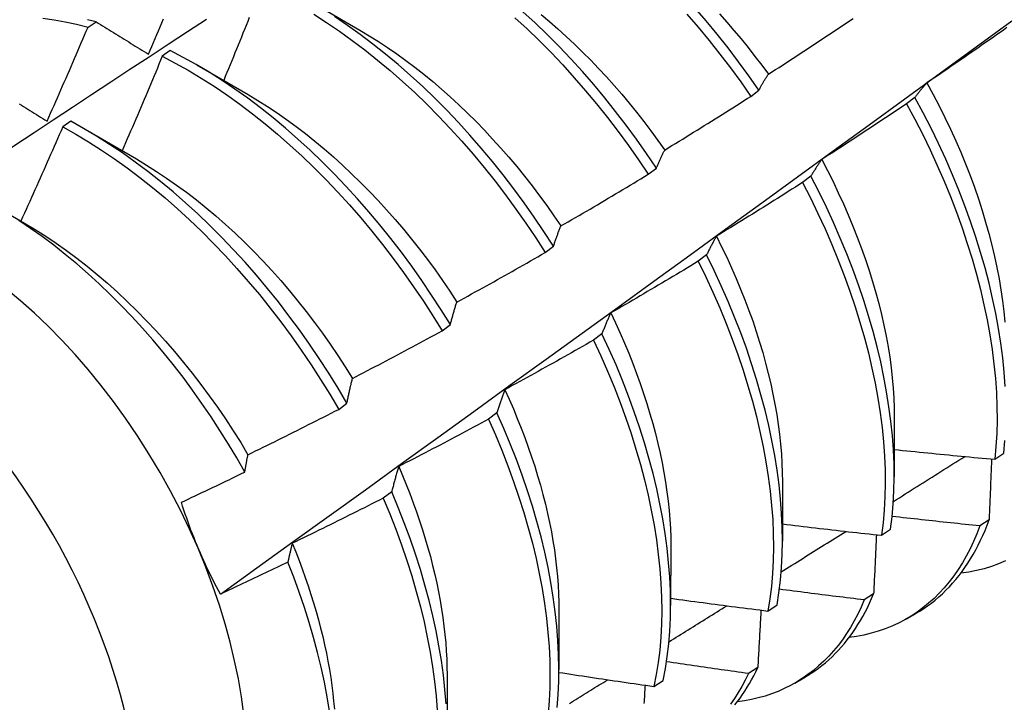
# Model space of a CAD drawing. Header units: inches. Extents: x 24 to 669, y 73 to 310.
# Tile 120 of 146: x 617.972 to 618.279, y 258.397 to 258.609. Entities that reach past the tile are written whole.
import ezdxf

# ---------------------------------------------------------------- set-up
doc = ezdxf.new("R2010")
doc.units = ezdxf.units.IN
doc.header["$MEASUREMENT"] = 0
doc.layers.add('Visible Edges(ANSI)', color=7, linetype='Continuous', lineweight=25)
doc.layers.add('Visible Tangent Edges(ANSI)', color=7, linetype='Continuous', lineweight=25)

msp = doc.modelspace()

# ---------------------------------------------------------------- linework, layer by layer
at = {"layer": 'Visible Edges(ANSI)'}
for p, q in [((618.06216, 258.61517), (618.07812, 258.60594)), ((617.99347, 258.60689), (617.99595, 258.60857)), ((618.01907, 258.59961), (618.01659, 258.59785)), ((618.02736, 258.59514), (618.04333, 258.5859)), ((618.19979, 258.58537), (618.20234, 258.58732)), ((618.25091, 258.58502), (618.24832, 258.58306)), ((617.98807, 258.5776), (617.98559, 258.57583)), ((617.99256, 258.5751), (618.00853, 258.56586)), ((618.16784, 258.56108), (618.1704, 258.56302)), ((618.21852, 258.5605), (618.21593, 258.55854)), ((617.96558, 258.55053), (617.97373, 258.54582)), ((618.13581, 258.53673), (618.13838, 258.53868)), ((618.18604, 258.53596), (618.18343, 258.53399)), ((618.1037, 258.51233), (618.10627, 258.51428)), ((618.15346, 258.51139), (618.15085, 258.50942)), ((618.0715, 258.48788), (618.07408, 258.48984)), ((618.12078, 258.48681), (618.11816, 258.48484)), ((618.24447, 258.48531), (618.24445, 258.46685)), ((618.27577, 258.47234), (618.27859, 258.47424)), ((618.20968, 258.46527), (618.20965, 258.44681)), ((618.088, 258.46221), (618.08537, 258.46024)), ((618.27399, 258.45343), (618.27112, 258.45158)), ((618.24051, 258.44866), (618.24334, 258.45055)), ((618.17488, 258.44523), (618.17485, 258.42677)), ((618.23803, 258.43038), (618.23515, 258.42854)), ((618.20513, 258.42507), (618.20797, 258.42696)), ((618.14008, 258.42519), (618.14006, 258.40673)), ((618.24833, 258.42267), (618.25111, 258.42427)), ((618.10528, 258.40515), (618.10526, 258.38669)), ((618.20197, 258.40744), (618.19908, 258.40561)), ((618.16964, 258.40159), (618.17248, 258.40346)), ((618.21353, 258.40263), (618.21631, 258.40423))]:
    msp.add_line(p, q, dxfattribs=at)
at = {"layer": 'Visible Edges(ANSI)', "flags": 128}
for points in [[(618.06374, 258.61096), (618.06776, 258.60838), (618.07176, 258.60567), (618.07574, 258.60281), (618.07969, 258.59981), (618.08362, 258.59668), (618.08751, 258.59342), (618.09136, 258.59004), (618.09516, 258.58653), (618.09892, 258.58291), (618.10262, 258.57917), (618.10626, 258.57533), (618.10985, 258.57138), (618.11336, 258.56734), (618.11681, 258.5632), (618.12018, 258.55898), (618.12348, 258.55467), (618.12669, 258.55028), (618.12982, 258.54583), (618.13286, 258.54131), (618.13581, 258.53673)], [(618.13838, 258.53868), (618.13542, 258.54325), (618.13238, 258.54777), (618.12924, 258.55222), (618.12602, 258.5566), (618.12272, 258.5609), (618.11934, 258.56512), (618.11588, 258.56925), (618.11236, 258.57329), (618.10877, 258.57723), (618.10513, 258.58106), (618.10142, 258.58479), (618.09766, 258.5884), (618.09385, 258.5919), (618.09, 258.59528), (618.08611, 258.59853), (618.08218, 258.60165), (618.07823, 258.60463), (618.07424, 258.60748), (618.07024, 258.61019)], [(618.1704, 258.56302), (618.16736, 258.56754), (618.16423, 258.572), (618.16101, 258.57638), (618.15771, 258.58069), (618.15434, 258.58491), (618.15089, 258.58905), (618.14737, 258.59309), (618.14379, 258.59703), (618.14014, 258.60088), (618.13644, 258.60461), (618.13268, 258.60823), (618.12888, 258.61174)], [(618.13452, 258.61084), (618.13716, 258.60863), (618.13977, 258.60635), (618.14235, 258.60402), (618.14492, 258.60162), (618.14745, 258.59916), (618.14996, 258.59664), (618.15243, 258.59407), (618.15487, 258.59143), (618.15728, 258.58875), (618.15965, 258.58601), (618.16198, 258.58323), (618.16427, 258.58039), (618.16652, 258.57752), (618.16872, 258.5746), (618.17089, 258.57164), (618.173, 258.56864)], [(618.17986, 258.61099), (618.18337, 258.60693), (618.18681, 258.60278), (618.19018, 258.59855), (618.19346, 258.59423), (618.19667, 258.58984), (618.19979, 258.58537)], [(618.20234, 258.58732), (618.19921, 258.59177), (618.196, 258.59616), (618.19271, 258.60047), (618.18934, 258.6047), (618.1859, 258.60884), (618.18238, 258.61289)], [(618.19003, 258.61104), (618.19231, 258.60848), (618.19456, 258.60588), (618.19678, 258.60323), (618.19896, 258.60055), (618.2011, 258.59782), (618.2032, 258.59506), (618.20527, 258.59225)], [(617.9349, 258.54641), (617.94086, 258.55038), (617.94682, 258.55435), (617.95279, 258.55832), (617.95875, 258.56228), (617.96472, 258.56623), (617.97069, 258.57018), (617.97665, 258.57413), (617.98262, 258.57807), (617.98859, 258.58201), (617.99456, 258.58594), (618.00053, 258.58987), (618.0065, 258.59379), (618.01247, 258.59771), (618.01845, 258.60163), (618.02442, 258.60554), (618.0304, 258.60945)], [(617.97942, 258.60971), (617.98289, 258.60921), (617.98638, 258.60858), (617.98991, 258.6078), (617.99347, 258.60689)], [(617.99595, 258.60857), (617.99331, 258.60925)], [(617.99595, 258.60857), (617.99663, 258.60816), (617.9973, 258.60774), (617.99797, 258.60733), (617.99865, 258.60691), (617.99932, 258.60649), (618, 258.60608), (618.00068, 258.60566), (618.00136, 258.60524), (618.00204, 258.60482), (618.00272, 258.6044), (618.0034, 258.60399), (618.00408, 258.60357), (618.00476, 258.60314), (618.00545, 258.60272), (618.00613, 258.6023), (618.00682, 258.60188), (618.0075, 258.60146), (618.00819, 258.60103), (618.00888, 258.60061), (618.00956, 258.60019), (618.01025, 258.59976), (618.01094, 258.59934), (618.01163, 258.59891), (618.01233, 258.59849)], [(618.01233, 258.59849), (618.01285, 258.59971), (618.01336, 258.60093), (618.01388, 258.60215), (618.0144, 258.60337), (618.01492, 258.6046), (618.01543, 258.60582), (618.01594, 258.60704), (618.01646, 258.60827), (618.01697, 258.60949)], [(618.03468, 258.43035), (618.04599, 258.43848), (618.05728, 258.4466), (618.06857, 258.45473), (618.07984, 258.46286), (618.0911, 258.47098), (618.10236, 258.47911), (618.1136, 258.48724), (618.12483, 258.49536), (618.13606, 258.50348), (618.14727, 258.5116), (618.15847, 258.51972), (618.16967, 258.52784), (618.18085, 258.53595), (618.19203, 258.54407), (618.20319, 258.55218), (618.21435, 258.56029), (618.22549, 258.56839), (618.23663, 258.5765), (618.24776, 258.5846), (618.25887, 258.59269), (618.26998, 258.60079), (618.28108, 258.60888)], [(618.04367, 258.60991), (618.04318, 258.60869), (618.04269, 258.60746), (618.04219, 258.60623), (618.0417, 258.60501), (618.0412, 258.60378), (618.0407, 258.60255), (618.04021, 258.60133), (618.03971, 258.6001), (618.03921, 258.59888), (618.03871, 258.59765), (618.03821, 258.59643), (618.03771, 258.59521), (618.03721, 258.59398), (618.03671, 258.59276), (618.0362, 258.59153), (618.0357, 258.59031)], [(618.12638, 258.60987), (618.13018, 258.60636), (618.13394, 258.60273), (618.13763, 258.59899), (618.14128, 258.59514), (618.14486, 258.59118), (618.14837, 258.58713), (618.15181, 258.58299), (618.15518, 258.57876), (618.15847, 258.57445), (618.16168, 258.57006), (618.16481, 258.5656), (618.16784, 258.56108)], [(618.20527, 258.59225), (618.20637, 258.59297), (618.20748, 258.59368), (618.20859, 258.59439), (618.20969, 258.59511), (618.2108, 258.59582), (618.2119, 258.59654), (618.213, 258.59726), (618.2141, 258.59798), (618.21521, 258.5987), (618.21631, 258.59942), (618.21741, 258.60014), (618.21851, 258.60086), (618.21961, 258.60159), (618.22071, 258.60231), (618.2218, 258.60304), (618.2229, 258.60376), (618.224, 258.60449), (618.22509, 258.60522), (618.22619, 258.60595), (618.22728, 258.60668), (618.22838, 258.60741), (618.22947, 258.60814), (618.23056, 258.60888), (618.23165, 258.60961)], [(617.98072, 258.57766), (617.98126, 258.57887), (617.9818, 258.58009), (617.98234, 258.5813), (617.98288, 258.58252), (617.98341, 258.58373), (617.98395, 258.58495), (617.98449, 258.58617), (617.98502, 258.58738), (617.98555, 258.5886), (617.98609, 258.58982), (617.98662, 258.59103), (617.98715, 258.59225), (617.98768, 258.59347), (617.98821, 258.59469), (617.98874, 258.59591), (617.98927, 258.59712), (617.9898, 258.59834), (617.99032, 258.59956), (617.99085, 258.60078), (617.99138, 258.602), (617.9919, 258.60322), (617.99242, 258.60444), (617.99294, 258.60566), (617.99347, 258.60689)], [(618.07813, 258.60594), (618.081, 258.60424), (618.08386, 258.60245), (618.08672, 258.60057), (618.08956, 258.59862), (618.09239, 258.59658), (618.09521, 258.59446), (618.098, 258.59226), (618.10078, 258.58999), (618.10353, 258.58764), (618.10626, 258.58521), (618.10895, 258.58272), (618.11162, 258.58015), (618.11426, 258.57752), (618.11687, 258.57483), (618.11944, 258.57208), (618.12197, 258.56926), (618.12447, 258.5664), (618.12692, 258.56348), (618.12933, 258.56051), (618.1317, 258.55749), (618.13402, 258.55442), (618.13629, 258.55132), (618.13851, 258.54817), (618.14067, 258.54499)], [(618.27955, 258.60678), (618.27847, 258.60602), (618.27739, 258.60526), (618.27631, 258.6045), (618.27523, 258.60374), (618.27415, 258.60298), (618.27307, 258.60223), (618.27199, 258.60147), (618.27091, 258.60072), (618.26983, 258.59996), (618.26874, 258.59921), (618.26766, 258.59846), (618.26657, 258.59771), (618.26549, 258.59696), (618.2644, 258.59621), (618.26332, 258.59547), (618.26223, 258.59472), (618.26114, 258.59398), (618.26005, 258.59323), (618.25896, 258.59249), (618.25788, 258.59175), (618.25678, 258.59101), (618.25569, 258.59027), (618.2546, 258.58953)], [(618.01659, 258.59785), (618.01608, 258.59662), (618.01556, 258.5954), (618.01505, 258.59417), (618.01454, 258.59294), (618.01402, 258.59171), (618.01351, 258.59048), (618.01299, 258.58925), (618.01248, 258.58803), (618.01196, 258.5868), (618.01144, 258.58557), (618.01092, 258.58434), (618.0104, 258.58312), (618.00988, 258.58189), (618.00936, 258.58066), (618.00884, 258.57944), (618.00831, 258.57821), (618.00779, 258.57699), (618.00727, 258.57576), (618.00674, 258.57454), (618.00621, 258.57331), (618.00569, 258.57209), (618.00516, 258.57087), (618.00463, 258.56964), (618.0041, 258.56842)], [(618.01659, 258.59785), (618.02063, 258.59574), (618.02467, 258.59348), (618.0287, 258.59107), (618.03272, 258.5885), (618.03672, 258.58579), (618.04071, 258.58294), (618.04466, 258.57996), (618.04859, 258.57683), (618.05248, 258.57358), (618.05633, 258.5702), (618.06014, 258.56671), (618.0639, 258.56309), (618.0676, 258.55936), (618.07125, 258.55552), (618.07484, 258.55158), (618.07836, 258.54754), (618.08181, 258.54341), (618.08519, 258.53919), (618.08849, 258.53489), (618.09171, 258.53051), (618.09484, 258.52606), (618.09789, 258.52154), (618.10084, 258.51696), (618.1037, 258.51233)], [(618.10627, 258.51428), (618.10341, 258.51891), (618.10045, 258.52348), (618.09739, 258.528), (618.09425, 258.53244), (618.09103, 258.53682), (618.08772, 258.54111), (618.08434, 258.54533), (618.08088, 258.54945), (618.07735, 258.55348), (618.07376, 258.55742), (618.07011, 258.56125), (618.0664, 258.56497), (618.06264, 258.56858), (618.05883, 258.57207), (618.05497, 258.57543), (618.05108, 258.57868), (618.04715, 258.58179), (618.04319, 258.58477), (618.03921, 258.58761), (618.0352, 258.5903), (618.03118, 258.59286), (618.02715, 258.59526), (618.02311, 258.59751), (618.01907, 258.59961)], [(618.20234, 258.58732), (618.20246, 258.58753), (618.20257, 258.58775), (618.20269, 258.58797), (618.20281, 258.58818), (618.20293, 258.5884), (618.20305, 258.58861), (618.20317, 258.58882), (618.20329, 258.58903), (618.20341, 258.58924), (618.20353, 258.58945), (618.20365, 258.58966), (618.20377, 258.58986), (618.20389, 258.59007), (618.20401, 258.59027), (618.20414, 258.59048), (618.20426, 258.59068), (618.20439, 258.59088), (618.20451, 258.59108), (618.20464, 258.59128), (618.20476, 258.59148), (618.20489, 258.59167), (618.20501, 258.59187), (618.20514, 258.59206), (618.20527, 258.59225)], [(618.2546, 258.58953), (618.25444, 258.58935), (618.25428, 258.58917), (618.25412, 258.589), (618.25396, 258.58882), (618.25381, 258.58864), (618.25365, 258.58846), (618.25349, 258.58827), (618.25333, 258.58809), (618.25318, 258.58791), (618.25302, 258.58772), (618.25287, 258.58753), (618.25271, 258.58735), (618.25256, 258.58716), (618.25241, 258.58697), (618.25225, 258.58678), (618.2521, 258.58659), (618.25195, 258.58639), (618.2518, 258.5862), (618.25165, 258.58601), (618.2515, 258.58581), (618.25135, 258.58561), (618.2512, 258.58542), (618.25106, 258.58522), (618.25091, 258.58502)], [(618.2546, 258.58953), (618.25655, 258.58597), (618.25842, 258.58239), (618.26023, 258.57879), (618.26195, 258.57518), (618.2636, 258.57156), (618.26517, 258.56794), (618.26666, 258.5643), (618.26808, 258.56067), (618.26941, 258.55704), (618.27066, 258.55342), (618.27183, 258.5498), (618.27291, 258.54621), (618.27392, 258.54262), (618.27483, 258.53906), (618.27567, 258.53552), (618.27642, 258.53201), (618.27708, 258.52853), (618.27766, 258.52509), (618.27815, 258.52168), (618.27855, 258.51832), (618.27887, 258.515)], [(618.04332, 258.5859), (618.04633, 258.58411), (618.04932, 258.58222), (618.05231, 258.58024), (618.05528, 258.57816), (618.05824, 258.576), (618.06118, 258.57375), (618.0641, 258.57141), (618.067, 258.56899), (618.06987, 258.5665), (618.07272, 258.56392), (618.07553, 258.56128), (618.07831, 258.55856), (618.08106, 258.55577), (618.08377, 258.55291), (618.08644, 258.55), (618.08907, 258.54702), (618.09165, 258.54398), (618.09419, 258.54088), (618.09667, 258.53773), (618.09911, 258.53453), (618.10149, 258.53129), (618.10381, 258.52799), (618.10607, 258.52465), (618.10827, 258.52128)], [(617.97208, 258.583), (617.97274, 258.58259), (617.9734, 258.58218), (617.97406, 258.58177), (617.97472, 258.58137), (617.97539, 258.58096), (617.97605, 258.58055), (617.97671, 258.58013), (617.97738, 258.57972), (617.97804, 258.57931), (617.97871, 258.5789), (617.97938, 258.57849), (617.98005, 258.57807), (617.98072, 258.57766)], [(618.173, 258.56864), (618.17413, 258.56933), (618.17525, 258.57002), (618.17637, 258.5707), (618.17749, 258.57139), (618.17861, 258.57208), (618.17973, 258.57277), (618.18085, 258.57346), (618.18197, 258.57416), (618.18309, 258.57485), (618.18421, 258.57554), (618.18532, 258.57624), (618.18644, 258.57694), (618.18756, 258.57763), (618.18867, 258.57833), (618.18979, 258.57903), (618.1909, 258.57973), (618.19201, 258.58043), (618.19313, 258.58114), (618.19424, 258.58184), (618.19535, 258.58254), (618.19646, 258.58325), (618.19757, 258.58396), (618.19868, 258.58466), (618.19979, 258.58537)], [(618.24832, 258.58306), (618.24723, 258.58232), (618.24613, 258.58159), (618.24504, 258.58085), (618.24394, 258.58012), (618.24284, 258.57939), (618.24175, 258.57866), (618.24065, 258.57793), (618.23955, 258.5772), (618.23845, 258.57647), (618.23735, 258.57574), (618.23625, 258.57502), (618.23515, 258.57429), (618.23405, 258.57357), (618.23294, 258.57285), (618.23184, 258.57212), (618.23074, 258.5714), (618.22963, 258.57068), (618.22853, 258.56997), (618.22742, 258.56925), (618.22632, 258.56853), (618.22521, 258.56782), (618.2241, 258.5671), (618.22299, 258.56639), (618.22189, 258.56568)], [(618.24832, 258.58306), (618.25087, 258.57829), (618.25332, 258.5735), (618.25565, 258.56868), (618.25787, 258.56385), (618.25997, 258.55899), (618.26196, 258.55414), (618.26383, 258.54928), (618.26557, 258.54443), (618.26719, 258.53958), (618.26868, 258.53476), (618.27005, 258.52996), (618.27129, 258.52519), (618.27239, 258.52045), (618.27337, 258.51576), (618.27421, 258.51111), (618.27492, 258.50651), (618.2755, 258.50198), (618.27594, 258.49751), (618.27625, 258.49311), (618.27642, 258.48878), (618.27646, 258.48454), (618.27637, 258.48038), (618.27614, 258.47631), (618.27577, 258.47234)], [(618.27902, 258.49504), (618.2787, 258.49944), (618.27825, 258.50392), (618.27766, 258.50846), (618.27694, 258.51306), (618.27609, 258.51771), (618.2751, 258.52241), (618.27398, 258.52715), (618.27274, 258.53192), (618.27136, 258.53672), (618.26986, 258.54155), (618.26823, 258.54639), (618.26647, 258.55125), (618.2646, 258.55611), (618.2626, 258.56096), (618.26049, 258.56581), (618.25826, 258.57065), (618.25592, 258.57547), (618.25347, 258.58026), (618.25091, 258.58502)], [(618.07408, 258.48984), (618.07131, 258.49452), (618.06843, 258.49914), (618.06547, 258.50371), (618.06241, 258.50822), (618.05926, 258.51266), (618.05603, 258.51703), (618.05272, 258.52133), (618.04933, 258.52553), (618.04587, 258.52965), (618.04234, 258.53368), (618.03875, 258.53761), (618.03509, 258.54143), (618.03138, 258.54515), (618.02761, 258.54875), (618.0238, 258.55223), (618.01994, 258.55559), (618.01605, 258.55883), (618.01212, 258.56193), (618.00816, 258.5649), (618.00417, 258.56773), (618.00017, 258.57042), (617.99614, 258.57296), (617.99211, 258.57536), (617.98807, 258.5776)], [(617.98559, 258.57583), (617.98506, 258.57461), (617.98452, 258.57338), (617.98398, 258.57216), (617.98345, 258.57093), (617.98291, 258.56971), (617.98237, 258.56849), (617.98183, 258.56726), (617.98129, 258.56604), (617.98075, 258.56482), (617.98021, 258.56359), (617.97967, 258.56237), (617.97912, 258.56115), (617.97858, 258.55993), (617.97803, 258.55871), (617.97749, 258.55748), (617.97694, 258.55626), (617.9764, 258.55504), (617.97585, 258.55382), (617.9753, 258.5526), (617.97475, 258.55138), (617.9742, 258.55016), (617.97365, 258.54894), (617.9731, 258.54772), (617.97254, 258.54651)], [(617.98559, 258.57583), (617.98963, 258.57358), (617.99366, 258.57117), (617.99768, 258.56862), (618.00169, 258.56592), (618.00567, 258.56308), (618.00963, 258.5601), (618.01356, 258.55698), (618.01745, 258.55374), (618.0213, 258.55037), (618.02511, 258.54688), (618.02888, 258.54327), (618.03258, 258.53954), (618.03624, 258.53571), (618.03983, 258.53178), (618.04335, 258.52774), (618.04681, 258.52362), (618.05019, 258.5194), (618.0535, 258.51511), (618.05672, 258.51073), (618.05986, 258.50628), (618.06291, 258.50177), (618.06587, 258.49719), (618.06873, 258.49256), (618.0715, 258.48788)], [(618.1704, 258.56302), (618.1705, 258.56327), (618.17061, 258.56351), (618.17071, 258.56376), (618.17082, 258.564), (618.17092, 258.56425), (618.17103, 258.56449), (618.17113, 258.56473), (618.17124, 258.56497), (618.17135, 258.56521), (618.17145, 258.56544), (618.17156, 258.56568), (618.17167, 258.56591), (618.17178, 258.56615), (618.17189, 258.56638), (618.172, 258.56661), (618.17211, 258.56684), (618.17222, 258.56707), (618.17233, 258.5673), (618.17244, 258.56753), (618.17255, 258.56775), (618.17267, 258.56798), (618.17278, 258.5682), (618.17289, 258.56842), (618.173, 258.56864)], [(618.00853, 258.56586), (618.01167, 258.56398), (618.01481, 258.56201), (618.01793, 258.55993), (618.02104, 258.55775), (618.02413, 258.55548), (618.02721, 258.55312), (618.03025, 258.55066), (618.03328, 258.54811), (618.03627, 258.54548), (618.03923, 258.54276), (618.04216, 258.53996), (618.04504, 258.53709), (618.04789, 258.53413), (618.05069, 258.5311), (618.05345, 258.528), (618.05616, 258.52484), (618.05881, 258.52161), (618.06142, 258.51832), (618.06397, 258.51497), (618.06646, 258.51158), (618.06889, 258.50813), (618.07126, 258.50464), (618.07356, 258.5011), (618.0758, 258.49753)], [(618.22189, 258.56568), (618.22174, 258.56547), (618.22159, 258.56527), (618.22145, 258.56506), (618.2213, 258.56486), (618.22116, 258.56465), (618.22101, 258.56444), (618.22087, 258.56423), (618.22073, 258.56402), (618.22059, 258.56381), (618.22044, 258.56359), (618.2203, 258.56338), (618.22016, 258.56316), (618.22002, 258.56295), (618.21988, 258.56273), (618.21974, 258.56251), (618.21961, 258.56229), (618.21947, 258.56207), (618.21933, 258.56185), (618.21919, 258.56163), (618.21906, 258.56141), (618.21892, 258.56118), (618.21879, 258.56096), (618.21865, 258.56073), (618.21852, 258.5605)], [(618.22189, 258.56568), (618.22367, 258.56225), (618.2254, 258.55882), (618.22705, 258.55536), (618.22864, 258.5519), (618.23015, 258.54843), (618.2316, 258.54496), (618.23297, 258.54149), (618.23427, 258.53802), (618.2355, 258.53455), (618.23665, 258.53109), (618.23773, 258.52765), (618.23873, 258.52422), (618.23966, 258.52081), (618.2405, 258.51741), (618.24126, 258.51405), (618.24195, 258.51071), (618.24255, 258.5074), (618.24307, 258.50412), (618.24351, 258.50088), (618.24386, 258.49768), (618.24414, 258.49452), (618.24433, 258.4914), (618.24445, 258.48833), (618.24448, 258.48531)], [(618.14067, 258.54499), (618.14181, 258.54564), (618.14295, 258.5463), (618.14409, 258.54696), (618.14523, 258.54763), (618.14636, 258.54829), (618.1475, 258.54895), (618.14863, 258.54962), (618.14977, 258.55028), (618.1509, 258.55095), (618.15204, 258.55162), (618.15317, 258.55229), (618.1543, 258.55296), (618.15543, 258.55363), (618.15656, 258.5543), (618.15769, 258.55497), (618.15882, 258.55565), (618.15995, 258.55632), (618.16108, 258.557), (618.16221, 258.55767), (618.16334, 258.55835), (618.16446, 258.55903), (618.16559, 258.55971), (618.16672, 258.56039), (618.16784, 258.56108)], [(618.21593, 258.55854), (618.21481, 258.55783), (618.2137, 258.55712), (618.21259, 258.55641), (618.21148, 258.55571), (618.21036, 258.555), (618.20925, 258.5543), (618.20813, 258.5536), (618.20702, 258.55289), (618.2059, 258.55219), (618.20479, 258.55149), (618.20367, 258.55079), (618.20255, 258.5501), (618.20143, 258.5494), (618.20031, 258.5487), (618.19919, 258.54801), (618.19807, 258.54731), (618.19695, 258.54662), (618.19583, 258.54593), (618.19471, 258.54524), (618.19358, 258.54455), (618.19246, 258.54386), (618.19134, 258.54317), (618.19021, 258.54249), (618.18909, 258.5418)], [(618.21593, 258.55854), (618.21838, 258.55375), (618.22072, 258.54893), (618.22294, 258.54409), (618.22505, 258.53924), (618.22705, 258.53439), (618.22892, 258.52953), (618.23067, 258.52467), (618.2323, 258.51983), (618.2338, 258.51501), (618.23517, 258.5102), (618.23642, 258.50543), (618.23753, 258.50069), (618.23852, 258.49599), (618.23937, 258.49134), (618.24009, 258.48675), (618.24067, 258.48221), (618.24112, 258.47773), (618.24144, 258.47332), (618.24162, 258.46899), (618.24167, 258.46475), (618.24158, 258.46058), (618.24136, 258.45651), (618.241, 258.45253), (618.24051, 258.44866)], [(618.24334, 258.45055), (618.24382, 258.45443), (618.24416, 258.45842), (618.24437, 258.4625), (618.24445, 258.46667), (618.24439, 258.47092), (618.2442, 258.47526), (618.24388, 258.47967), (618.24342, 258.48415), (618.24282, 258.48869), (618.24209, 258.49329), (618.24123, 258.49795), (618.24024, 258.50265), (618.23911, 258.50739), (618.23786, 258.51217), (618.23648, 258.51697), (618.23496, 258.5218), (618.23333, 258.52664), (618.23157, 258.5315), (618.22969, 258.53636), (618.22768, 258.54121), (618.22556, 258.54606), (618.22333, 258.5509), (618.22098, 258.55571), (618.21852, 258.5605)], [(618.04228, 258.46836), (618.03979, 258.47273), (618.03721, 258.47706), (618.03454, 258.48134), (618.03179, 258.48556), (618.02895, 258.48973), (618.02603, 258.49384), (618.02304, 258.49788), (618.01998, 258.50183), (618.01686, 258.50571), (618.01368, 258.50949), (618.01044, 258.51318), (618.00714, 258.51677), (618.00379, 258.52027), (618.0004, 258.52367), (617.99695, 258.52695), (617.99346, 258.53013), (617.98994, 258.5332), (617.98637, 258.53615), (617.98278, 258.53898), (617.97917, 258.54167), (617.97555, 258.54423), (617.97191, 258.54666)], [(617.97373, 258.54582), (617.97701, 258.54387), (617.98028, 258.5418), (617.98353, 258.53963), (617.98677, 258.53734), (617.98999, 258.53495), (617.99319, 258.53246), (617.99636, 258.52986), (617.99949, 258.52717), (618.0026, 258.52438), (618.00567, 258.5215), (618.0087, 258.51853), (618.01169, 258.51548), (618.01464, 258.51235), (618.01754, 258.50914), (618.02039, 258.50586), (618.02318, 258.50252), (618.02592, 258.49911), (618.0286, 258.49564), (618.03121, 258.49211), (618.03376, 258.48853), (618.03625, 258.4849), (618.03866, 258.48122), (618.04099, 258.47751), (618.04325, 258.47375)], [(618.13838, 258.53868), (618.13847, 258.53895), (618.13856, 258.53923), (618.13865, 258.5395), (618.13874, 258.53977), (618.13884, 258.54004), (618.13893, 258.54031), (618.13902, 258.54058), (618.13912, 258.54085), (618.13921, 258.54112), (618.1393, 258.54138), (618.1394, 258.54165), (618.1395, 258.54191), (618.13959, 258.54217), (618.13969, 258.54243), (618.13978, 258.54269), (618.13988, 258.54295), (618.13998, 258.54321), (618.14008, 258.54347), (618.14018, 258.54372), (618.14027, 258.54398), (618.14037, 258.54423), (618.14047, 258.54448), (618.14057, 258.54474), (618.14067, 258.54499)], [(618.18909, 258.5418), (618.18895, 258.54157), (618.18882, 258.54134), (618.18869, 258.5411), (618.18856, 258.54087), (618.18843, 258.54063), (618.1883, 258.5404), (618.18817, 258.54016), (618.18804, 258.53992), (618.18791, 258.53968), (618.18778, 258.53944), (618.18765, 258.5392), (618.18752, 258.53896), (618.1874, 258.53871), (618.18727, 258.53847), (618.18714, 258.53822), (618.18702, 258.53797), (618.1869, 258.53773), (618.18677, 258.53748), (618.18665, 258.53723), (618.18652, 258.53697), (618.1864, 258.53672), (618.18628, 258.53647), (618.18616, 258.53621), (618.18604, 258.53596)], [(618.18909, 258.5418), (618.19072, 258.53852), (618.1923, 258.53523), (618.19381, 258.53193), (618.19526, 258.52863), (618.19665, 258.52532), (618.19797, 258.52201), (618.19922, 258.51871), (618.2004, 258.5154), (618.20152, 258.51211), (618.20256, 258.50882), (618.20353, 258.50555), (618.20443, 258.50229), (618.20526, 258.49905), (618.20602, 258.49583), (618.20671, 258.49263), (618.20733, 258.48946), (618.20787, 258.48631), (618.20835, 258.48319), (618.20875, 258.48011), (618.20907, 258.47706), (618.20933, 258.47405), (618.20951, 258.47108), (618.20962, 258.46815), (618.20966, 258.46527)], [(618.10827, 258.52128), (618.10943, 258.52191), (618.11058, 258.52254), (618.11173, 258.52318), (618.11289, 258.52381), (618.11404, 258.52445), (618.11519, 258.52509), (618.11634, 258.52572), (618.11749, 258.52636), (618.11864, 258.527), (618.11979, 258.52764), (618.12094, 258.52829), (618.12209, 258.52893), (618.12323, 258.52957), (618.12438, 258.53022), (618.12553, 258.53086), (618.12667, 258.53151), (618.12782, 258.53216), (618.12896, 258.53281), (618.1301, 258.53346), (618.13125, 258.53411), (618.13239, 258.53476), (618.13353, 258.53542), (618.13467, 258.53607), (618.13581, 258.53673)], [(618.18343, 258.53399), (618.18231, 258.53331), (618.18118, 258.53263), (618.18005, 258.53195), (618.17892, 258.53127), (618.17779, 258.53059), (618.17666, 258.52992), (618.17553, 258.52924), (618.1744, 258.52856), (618.17326, 258.52789), (618.17213, 258.52722), (618.171, 258.52655), (618.16986, 258.52587), (618.16873, 258.52521), (618.16759, 258.52454), (618.16646, 258.52387), (618.16532, 258.5232), (618.16418, 258.52254), (618.16304, 258.52187), (618.16191, 258.52121), (618.16077, 258.52055), (618.15963, 258.51989), (618.15849, 258.51923), (618.15735, 258.51857), (618.1562, 258.51791)], [(618.18343, 258.53399), (618.18578, 258.52918), (618.18802, 258.52434), (618.19013, 258.51949), (618.19213, 258.51464), (618.19401, 258.50978), (618.19577, 258.50492), (618.19741, 258.50008), (618.19892, 258.49525), (618.2003, 258.49045), (618.20155, 258.48567), (618.20267, 258.48093), (618.20366, 258.47623), (618.20452, 258.47158), (618.20525, 258.46698), (618.20584, 258.46243), (618.2063, 258.45795), (618.20662, 258.45355), (618.20681, 258.44921), (618.20687, 258.44496), (618.20679, 258.44079), (618.20657, 258.43671), (618.20623, 258.43273), (618.20575, 258.42885), (618.20513, 258.42507)], [(618.20797, 258.42696), (618.20857, 258.43074), (618.20904, 258.43463), (618.20938, 258.43862), (618.20958, 258.4427), (618.20965, 258.44688), (618.20959, 258.45114), (618.20939, 258.45548), (618.20905, 258.45989), (618.20859, 258.46438), (618.20798, 258.46892), (618.20725, 258.47353), (618.20638, 258.47819), (618.20538, 258.48289), (618.20424, 258.48763), (618.20298, 258.49241), (618.20159, 258.49722), (618.20007, 258.50205), (618.19843, 258.50689), (618.19666, 258.51175), (618.19477, 258.5166), (618.19276, 258.52146), (618.19063, 258.52631), (618.18839, 258.53114), (618.18604, 258.53596)], [(618.10627, 258.51428), (618.10635, 258.51458), (618.10643, 258.51489), (618.10651, 258.51519), (618.10659, 258.51549), (618.10667, 258.51579), (618.10675, 258.51609), (618.10683, 258.51639), (618.10691, 258.51669), (618.107, 258.51698), (618.10708, 258.51728), (618.10716, 258.51757), (618.10724, 258.51786), (618.10733, 258.51815), (618.10741, 258.51844), (618.1075, 258.51873), (618.10758, 258.51902), (618.10767, 258.51931), (618.10775, 258.51959), (618.10784, 258.51988), (618.10792, 258.52016), (618.10801, 258.52044), (618.1081, 258.52072), (618.10819, 258.521), (618.10827, 258.52128)], [(618.1562, 258.51791), (618.15608, 258.51765), (618.15596, 258.51739), (618.15584, 258.51713), (618.15573, 258.51686), (618.15561, 258.5166), (618.15549, 258.51634), (618.15537, 258.51607), (618.15526, 258.5158), (618.15514, 258.51554), (618.15502, 258.51527), (618.15491, 258.515), (618.15479, 258.51473), (618.15468, 258.51445), (618.15457, 258.51418), (618.15445, 258.51391), (618.15434, 258.51363), (618.15423, 258.51336), (618.15412, 258.51308), (618.15401, 258.5128), (618.15389, 258.51252), (618.15378, 258.51224), (618.15368, 258.51196), (618.15357, 258.51167), (618.15346, 258.51139)], [(618.1562, 258.51791), (618.15769, 258.51478), (618.15912, 258.51164), (618.16049, 258.5085), (618.1618, 258.50535), (618.16306, 258.50221), (618.16425, 258.49906), (618.16538, 258.49592), (618.16645, 258.49278), (618.16746, 258.48965), (618.16841, 258.48653), (618.16929, 258.48342), (618.17012, 258.48033), (618.17088, 258.47726), (618.17157, 258.4742), (618.1722, 258.47117), (618.17277, 258.46816), (618.17327, 258.46517), (618.1737, 258.46222), (618.17407, 258.45929), (618.17437, 258.4564), (618.1746, 258.45355), (618.17477, 258.45073), (618.17486, 258.44795), (618.17489, 258.44522)], [(618.0758, 258.49753), (618.07697, 258.49814), (618.07814, 258.49874), (618.07931, 258.49935), (618.08047, 258.49996), (618.08164, 258.50057), (618.08281, 258.50118), (618.08397, 258.50179), (618.08514, 258.5024), (618.0863, 258.50301), (618.08747, 258.50362), (618.08863, 258.50424), (618.08979, 258.50485), (618.09095, 258.50547), (618.09211, 258.50609), (618.09328, 258.50671), (618.09444, 258.50733), (618.0956, 258.50795), (618.09676, 258.50857), (618.09791, 258.5092), (618.09907, 258.50982), (618.10023, 258.51044), (618.10139, 258.51107), (618.10254, 258.5117), (618.1037, 258.51233)], [(618.15085, 258.50942), (618.1497, 258.50877), (618.14856, 258.50812), (618.14741, 258.50746), (618.14627, 258.50681), (618.14512, 258.50616), (618.14398, 258.50551), (618.14283, 258.50486), (618.14168, 258.50421), (618.14053, 258.50357), (618.13938, 258.50292), (618.13823, 258.50228), (618.13708, 258.50164), (618.13593, 258.50099), (618.13478, 258.50035), (618.13363, 258.49971), (618.13248, 258.49907), (618.13132, 258.49843), (618.13017, 258.4978), (618.12902, 258.49716), (618.12786, 258.49653), (618.12671, 258.49589), (618.12555, 258.49526), (618.12439, 258.49463), (618.12324, 258.494)], [(618.15085, 258.50942), (618.15309, 258.50459), (618.15521, 258.49974), (618.15722, 258.49488), (618.15911, 258.49003), (618.16087, 258.48517), (618.16252, 258.48033), (618.16403, 258.4755), (618.16542, 258.47069), (618.16668, 258.46592), (618.16781, 258.46117), (618.16881, 258.45647), (618.16968, 258.45181), (618.17041, 258.44721), (618.17101, 258.44266), (618.17148, 258.43818), (618.17181, 258.43377), (618.17201, 258.42943), (618.17207, 258.42517), (618.172, 258.42099), (618.17179, 258.41691), (618.17145, 258.41292), (618.17098, 258.40904), (618.17037, 258.40526), (618.16964, 258.40159)], [(618.17248, 258.40346), (618.17321, 258.40714), (618.1738, 258.41093), (618.17427, 258.41482), (618.1746, 258.41882), (618.17479, 258.42291), (618.17485, 258.42709), (618.17478, 258.43135), (618.17457, 258.4357), (618.17423, 258.44012), (618.17376, 258.44461), (618.17314, 258.44916), (618.1724, 258.45377), (618.17152, 258.45843), (618.17051, 258.46313), (618.16937, 258.46788), (618.1681, 258.47266), (618.16671, 258.47746), (618.16518, 258.48229), (618.16353, 258.48714), (618.16175, 258.49199), (618.15986, 258.49685), (618.15784, 258.50171), (618.15571, 258.50656), (618.15346, 258.51139)], [(618.07408, 258.48984), (618.07415, 258.49018), (618.07421, 258.49051), (618.07428, 258.49084), (618.07435, 258.49117), (618.07442, 258.4915), (618.07449, 258.49183), (618.07456, 258.49215), (618.07463, 258.49248), (618.0747, 258.4928), (618.07477, 258.49313), (618.07484, 258.49345), (618.07491, 258.49377), (618.07498, 258.49409), (618.07506, 258.49441), (618.07513, 258.49473), (618.0752, 258.49504), (618.07528, 258.49536), (618.07535, 258.49567), (618.07542, 258.49599), (618.0755, 258.4963), (618.07557, 258.49661), (618.07565, 258.49692), (618.07573, 258.49723), (618.0758, 258.49753)], [(618.12324, 258.494), (618.12313, 258.49371), (618.12302, 258.49342), (618.12291, 258.49313), (618.12281, 258.49284), (618.1227, 258.49255), (618.1226, 258.49226), (618.12249, 258.49197), (618.12239, 258.49167), (618.12228, 258.49137), (618.12218, 258.49108), (618.12208, 258.49078), (618.12197, 258.49048), (618.12187, 258.49018), (618.12177, 258.48988), (618.12167, 258.48958), (618.12157, 258.48927), (618.12147, 258.48897), (618.12137, 258.48866), (618.12127, 258.48836), (618.12117, 258.48805), (618.12107, 258.48774), (618.12097, 258.48743), (618.12087, 258.48712), (618.12078, 258.48681)], [(618.12324, 258.494), (618.12458, 258.49102), (618.12588, 258.48804), (618.12712, 258.48505), (618.12831, 258.48206), (618.12945, 258.47908), (618.13053, 258.4761), (618.13156, 258.47312), (618.13253, 258.47015), (618.13345, 258.46719), (618.1343, 258.46424), (618.1351, 258.46131), (618.13584, 258.45839), (618.13653, 258.45548), (618.13715, 258.4526), (618.13771, 258.44974), (618.13821, 258.4469), (618.13865, 258.44408), (618.13903, 258.44129), (618.13936, 258.43853), (618.13962, 258.43579), (618.13982, 258.43309), (618.13997, 258.43043), (618.14005, 258.42779), (618.14008, 258.4252)], [(618.04325, 258.47375), (618.04444, 258.47433), (618.04562, 258.47491), (618.0468, 258.47548), (618.04798, 258.47606), (618.04916, 258.47665), (618.05034, 258.47723), (618.05152, 258.47781), (618.0527, 258.47839), (618.05388, 258.47898), (618.05506, 258.47957), (618.05624, 258.48015), (618.05742, 258.48074), (618.05859, 258.48133), (618.05977, 258.48192), (618.06094, 258.48251), (618.06212, 258.48311), (618.06329, 258.4837), (618.06447, 258.48429), (618.06564, 258.48489), (618.06681, 258.48549), (618.06799, 258.48608), (618.06916, 258.48668), (618.07033, 258.48728), (618.0715, 258.48788)], [(618.11816, 258.48484), (618.117, 258.48421), (618.11584, 258.48358), (618.11468, 258.48296), (618.11352, 258.48234), (618.11236, 258.48171), (618.1112, 258.48109), (618.11003, 258.48047), (618.10887, 258.47985), (618.10771, 258.47923), (618.10654, 258.47861), (618.10538, 258.478), (618.10421, 258.47738), (618.10305, 258.47677), (618.10188, 258.47615), (618.10071, 258.47554), (618.09954, 258.47493), (618.09838, 258.47432), (618.09721, 258.47371), (618.09604, 258.4731), (618.09487, 258.4725), (618.0937, 258.47189), (618.09253, 258.47129), (618.09136, 258.47068), (618.09018, 258.47008)], [(618.11816, 258.48484), (618.12029, 258.47999), (618.12231, 258.47513), (618.1242, 258.47027), (618.12597, 258.46542), (618.12762, 258.46057), (618.12915, 258.45575), (618.13054, 258.45094), (618.13181, 258.44616), (618.13295, 258.44141), (618.13396, 258.43671), (618.13483, 258.43205), (618.13557, 258.42744), (618.13618, 258.42289), (618.13666, 258.4184), (618.137, 258.41399), (618.1372, 258.40964), (618.13727, 258.40538), (618.13721, 258.4012), (618.13701, 258.39711), (618.13668, 258.39312)], [(618.13949, 258.39502), (618.13981, 258.39902), (618.14, 258.40311), (618.14005, 258.4073), (618.13997, 258.41157), (618.13976, 258.41592), (618.13941, 258.42034), (618.13892, 258.42484), (618.13831, 258.42939), (618.13755, 258.434), (618.13667, 258.43866), (618.13565, 258.44337), (618.1345, 258.44812), (618.13323, 258.4529), (618.13182, 258.45771), (618.13029, 258.46254), (618.12863, 258.46739), (618.12685, 258.47224), (618.12494, 258.4771), (618.12292, 258.48196), (618.12078, 258.48681)], [(618.27859, 258.47424), (618.27894, 258.47822)], [(618.24446, 258.47537), (618.24576, 258.47524), (618.24707, 258.4751), (618.24837, 258.47497), (618.24967, 258.47483), (618.25098, 258.4747), (618.25228, 258.47457), (618.25359, 258.47444), (618.25489, 258.47431), (618.25619, 258.47418), (618.2575, 258.47405), (618.2588, 258.47392), (618.26011, 258.4738), (618.26141, 258.47367), (618.26272, 258.47355), (618.26402, 258.47342), (618.26533, 258.4733), (618.26663, 258.47318), (618.26794, 258.47305), (618.26924, 258.47293), (618.27055, 258.47281), (618.27185, 258.47269), (618.27316, 258.47258), (618.27447, 258.47246), (618.27577, 258.47234)], [(618.04228, 258.46836), (618.04232, 258.46859), (618.04236, 258.46882), (618.0424, 258.46905), (618.04244, 258.46928), (618.04248, 258.4695), (618.04252, 258.46973), (618.04256, 258.46996), (618.0426, 258.47019), (618.04264, 258.47041), (618.04268, 258.47064), (618.04272, 258.47086), (618.04276, 258.47109), (618.0428, 258.47131), (618.04284, 258.47154), (618.04288, 258.47176), (618.04292, 258.47198), (618.04296, 258.47221), (618.043, 258.47243), (618.04304, 258.47265), (618.04309, 258.47287), (618.04313, 258.47309), (618.04317, 258.47331), (618.04321, 258.47353), (618.04325, 258.47375)], [(618.24421, 258.45919), (618.24514, 258.45978), (618.24606, 258.46036), (618.24699, 258.46094), (618.24791, 258.46153), (618.24884, 258.46211), (618.24976, 258.46269), (618.25069, 258.46328), (618.25161, 258.46386), (618.25254, 258.46444), (618.25346, 258.46502), (618.25439, 258.46561), (618.25531, 258.46619), (618.25624, 258.46678), (618.25716, 258.46736), (618.25808, 258.46794), (618.25901, 258.46853), (618.25993, 258.46911), (618.26086, 258.46969), (618.26178, 258.47028), (618.26271, 258.47086), (618.26363, 258.47145), (618.26455, 258.47203), (618.26548, 258.47261), (618.2664, 258.4732)], [(618.27477, 258.47243), (618.27474, 258.47164), (618.2747, 258.47086), (618.27467, 258.47007), (618.27464, 258.46928), (618.27461, 258.46849), (618.27458, 258.46771), (618.27455, 258.46692), (618.27452, 258.46613), (618.27448, 258.46534), (618.27445, 258.46455), (618.27442, 258.46376), (618.27439, 258.46296), (618.27436, 258.46217), (618.27432, 258.46138), (618.27429, 258.46059), (618.27426, 258.45979), (618.27422, 258.459), (618.27419, 258.45821), (618.27416, 258.45741), (618.27412, 258.45662), (618.27409, 258.45582), (618.27406, 258.45502), (618.27402, 258.45423), (618.27399, 258.45343)], [(618.09018, 258.47008), (618.09009, 258.46976), (618.08999, 258.46945), (618.08989, 258.46913), (618.0898, 258.46881), (618.08971, 258.46849), (618.08961, 258.46817), (618.08952, 258.46785), (618.08942, 258.46752), (618.08933, 258.4672), (618.08924, 258.46687), (618.08915, 258.46655), (618.08906, 258.46622), (618.08897, 258.46589), (618.08887, 258.46556), (618.08878, 258.46523), (618.0887, 258.4649), (618.08861, 258.46457), (618.08852, 258.46423), (618.08843, 258.4639), (618.08834, 258.46356), (618.08825, 258.46323), (618.08817, 258.46289), (618.08808, 258.46255), (618.088, 258.46221)], [(618.09018, 258.47008), (618.09139, 258.46726), (618.09256, 258.46444), (618.09367, 258.46162), (618.09473, 258.4588), (618.09575, 258.45598), (618.09671, 258.45317), (618.09762, 258.45036), (618.09848, 258.44756), (618.0993, 258.44478), (618.10006, 258.442), (618.10076, 258.43923), (618.10142, 258.43648), (618.10203, 258.43375), (618.10258, 258.43103), (618.10309, 258.42833), (618.10354, 258.42565), (618.10393, 258.423), (618.10428, 258.42036), (618.10457, 258.41776), (618.10482, 258.41518), (618.105, 258.41262), (618.10514, 258.4101), (618.10522, 258.40761), (618.10525, 258.40515)], [(618.02253, 258.45892), (618.02335, 258.45931), (618.02418, 258.4597), (618.02501, 258.46009), (618.02583, 258.46048), (618.02666, 258.46086), (618.02748, 258.46125), (618.0283, 258.46164), (618.02913, 258.46204), (618.02995, 258.46243), (618.03078, 258.46282), (618.0316, 258.46321), (618.03242, 258.4636), (618.03325, 258.464), (618.03407, 258.46439), (618.03489, 258.46478), (618.03571, 258.46518), (618.03653, 258.46557), (618.03736, 258.46597), (618.03818, 258.46637), (618.039, 258.46676), (618.03982, 258.46716), (618.04064, 258.46756), (618.04146, 258.46796), (618.04228, 258.46836)], [(618.08537, 258.46024), (618.0842, 258.45964), (618.08302, 258.45904), (618.08185, 258.45844), (618.08067, 258.45785), (618.07949, 258.45725), (618.07832, 258.45666), (618.07714, 258.45607), (618.07596, 258.45547), (618.07478, 258.45488), (618.0736, 258.45429), (618.07242, 258.4537), (618.07124, 258.45312), (618.07006, 258.45253), (618.06888, 258.45195), (618.0677, 258.45136), (618.06652, 258.45078), (618.06533, 258.4502), (618.06415, 258.44962), (618.06297, 258.44904), (618.06178, 258.44846), (618.0606, 258.44788), (618.05941, 258.4473), (618.05823, 258.44673), (618.05704, 258.44615)], [(618.08537, 258.46024), (618.08739, 258.45538), (618.08929, 258.45052), (618.09107, 258.44567), (618.09273, 258.44082), (618.09426, 258.43599), (618.09567, 258.43118), (618.09694, 258.4264), (618.09809, 258.42166), (618.0991, 258.41695), (618.09998, 258.41229), (618.10073, 258.40767), (618.10135, 258.40312), (618.10183, 258.39863), (618.10218, 258.39421)], [(618.10494, 258.39614), (618.10459, 258.40057), (618.10409, 258.40506), (618.10347, 258.40962), (618.10271, 258.41424), (618.10181, 258.4189), (618.10079, 258.42361), (618.09963, 258.42836), (618.09835, 258.43315), (618.09693, 258.43796), (618.09539, 258.44279), (618.09373, 258.44764), (618.09194, 258.45249), (618.09003, 258.45735), (618.088, 258.46221)], [(618.03468, 258.43035), (618.03407, 258.43147), (618.03347, 258.43261), (618.03287, 258.43374), (618.03229, 258.43489), (618.03171, 258.43603), (618.03115, 258.43719), (618.03059, 258.43835), (618.03004, 258.43952), (618.0295, 258.44069), (618.02897, 258.44187), (618.02845, 258.44306), (618.02794, 258.44425), (618.02744, 258.44545), (618.02694, 258.44665), (618.02646, 258.44786), (618.02599, 258.44907), (618.02552, 258.45029), (618.02507, 258.45151), (618.02462, 258.45273), (618.02419, 258.45396), (618.02376, 258.45519), (618.02334, 258.45643), (618.02293, 258.45768), (618.02253, 258.45892)], [(618.27112, 258.45158), (618.26998, 258.4517), (618.26884, 258.45181), (618.2677, 258.45193), (618.26656, 258.45204), (618.26542, 258.45216), (618.26429, 258.45228), (618.26315, 258.4524), (618.26201, 258.45252), (618.26087, 258.45264), (618.25974, 258.45276), (618.2586, 258.45288), (618.25746, 258.453), (618.25633, 258.45313), (618.25519, 258.45325), (618.25405, 258.45337), (618.25291, 258.4535), (618.25178, 258.45363), (618.25064, 258.45375), (618.2495, 258.45388), (618.24837, 258.45401), (618.24723, 258.45413), (618.2461, 258.45426), (618.24496, 258.45439), (618.24382, 258.45452)], [(618.20966, 258.45218), (618.21094, 258.45203), (618.21223, 258.45187), (618.21351, 258.45172), (618.21479, 258.45156), (618.21608, 258.45141), (618.21736, 258.45126), (618.21865, 258.45111), (618.21993, 258.45096), (618.22122, 258.45081), (618.2225, 258.45066), (618.22379, 258.45051), (618.22507, 258.45036), (618.22636, 258.45022), (618.22764, 258.45007), (618.22893, 258.44993), (618.23022, 258.44978), (618.2315, 258.44964), (618.23279, 258.4495), (618.23408, 258.44936), (618.23536, 258.44922), (618.23665, 258.44908), (618.23794, 258.44894), (618.23922, 258.4488), (618.24051, 258.44866)], [(618.27112, 258.45158), (618.27017, 258.44912), (618.26916, 258.44673), (618.26807, 258.44442), (618.2669, 258.44219), (618.26567, 258.44005), (618.26437, 258.43799), (618.263, 258.43602), (618.26156, 258.43413), (618.26005, 258.43233), (618.25848, 258.43062), (618.25685, 258.42901), (618.25515, 258.42749), (618.25339, 258.42606), (618.25157, 258.42472), (618.24969, 258.42348), (618.24775, 258.42234), (618.24576, 258.4213), (618.24372, 258.42035), (618.24162, 258.41951), (618.23947, 258.41876), (618.23727, 258.41812), (618.23502, 258.41757), (618.23273, 258.41713), (618.2304, 258.41679)], [(618.25111, 258.42427), (618.25238, 258.42503), (618.25363, 258.42583), (618.25485, 258.42667), (618.25604, 258.42756), (618.25721, 258.42849), (618.25835, 258.42945), (618.25947, 258.43046), (618.26056, 258.43151), (618.26162, 258.4326), (618.26265, 258.43372), (618.26365, 258.43489), (618.26463, 258.4361), (618.26558, 258.43734), (618.26649, 258.43862), (618.26738, 258.43994), (618.26824, 258.4413), (618.26907, 258.44269), (618.26986, 258.44412), (618.27063, 258.44558), (618.27136, 258.44709), (618.27207, 258.44862), (618.27274, 258.45019), (618.27338, 258.45179), (618.27399, 258.45343)], [(618.20928, 258.43727), (618.21012, 258.4378), (618.21096, 258.43832), (618.2118, 258.43885), (618.21263, 258.43937), (618.21347, 258.4399), (618.21431, 258.44042), (618.21515, 258.44095), (618.21599, 258.44147), (618.21683, 258.442), (618.21766, 258.44252), (618.2185, 258.44305), (618.21934, 258.44357), (618.22018, 258.4441), (618.22102, 258.44462), (618.22185, 258.44515), (618.22269, 258.44567), (618.22353, 258.4462), (618.22437, 258.44672), (618.2252, 258.44725), (618.22604, 258.44777), (618.22688, 258.4483), (618.22772, 258.44882), (618.22855, 258.44935), (618.22939, 258.44988)], [(618.23892, 258.44883), (618.23888, 258.44807), (618.23885, 258.4473), (618.23881, 258.44654), (618.23878, 258.44577), (618.23874, 258.44501), (618.23871, 258.44424), (618.23867, 258.44347), (618.23863, 258.44271), (618.2386, 258.44194), (618.23856, 258.44117), (618.23852, 258.4404), (618.23849, 258.43963), (618.23845, 258.43886), (618.23841, 258.43809), (618.23838, 258.43732), (618.23834, 258.43655), (618.2383, 258.43578), (618.23826, 258.43501), (618.23823, 258.43424), (618.23819, 258.43347), (618.23815, 258.4327), (618.23811, 258.43192), (618.23807, 258.43115), (618.23803, 258.43038)], [(618.05704, 258.44615), (618.05698, 258.44592), (618.05692, 258.44568), (618.05686, 258.44544), (618.05681, 258.4452), (618.05675, 258.44496), (618.05669, 258.44472), (618.05663, 258.44448), (618.05657, 258.44424), (618.05652, 258.444), (618.05646, 258.44376), (618.0564, 258.44352), (618.05635, 258.44328), (618.05629, 258.44303), (618.05623, 258.44279), (618.05618, 258.44255), (618.05612, 258.4423), (618.05607, 258.44206), (618.05601, 258.44181), (618.05596, 258.44157), (618.0559, 258.44132), (618.05585, 258.44107), (618.05579, 258.44082), (618.05574, 258.44058), (618.05568, 258.44033)], [(618.05704, 258.44615), (618.05812, 258.44349), (618.05916, 258.44083), (618.06015, 258.43817), (618.06111, 258.43551), (618.06201, 258.43286), (618.06288, 258.43021), (618.06369, 258.42757), (618.06447, 258.42494), (618.0652, 258.42232), (618.06588, 258.4197), (618.06652, 258.41711), (618.06711, 258.41452), (618.06766, 258.41195), (618.06815, 258.4094), (618.06861, 258.40687), (618.06901, 258.40435), (618.06937, 258.40186), (618.06967, 258.39939), (618.06993, 258.39694), (618.07015, 258.39452)], [(618.05568, 258.44033), (618.05481, 258.43991), (618.05394, 258.43948), (618.05307, 258.43906), (618.0522, 258.43864), (618.05132, 258.43822), (618.05045, 258.4378), (618.04958, 258.43738), (618.0487, 258.43696), (618.04783, 258.43655), (618.04695, 258.43613), (618.04608, 258.43571), (618.0452, 258.4353), (618.04433, 258.43488), (618.04345, 258.43447), (618.04258, 258.43405), (618.0417, 258.43364), (618.04082, 258.43322), (618.03995, 258.43281), (618.03907, 258.4324), (618.03819, 258.43199), (618.03732, 258.43158), (618.03644, 258.43117), (618.03556, 258.43076), (618.03468, 258.43035)], [(618.06866, 258.39384), (618.06792, 258.39837), (618.06705, 258.40294), (618.06605, 258.40754), (618.06493, 258.41218), (618.06369, 258.41683), (618.06233, 258.42151), (618.06085, 258.4262), (618.05924, 258.4309), (618.05752, 258.43561), (618.05568, 258.44033)], [(618.27915, 258.44067), (618.27696, 258.43975), (618.27471, 258.43894), (618.27241, 258.43825), (618.27005, 258.43766), (618.26765, 258.43719), (618.2652, 258.43683)], [(618.23515, 258.42854), (618.23405, 258.42867), (618.23295, 258.4288), (618.23184, 258.42893), (618.23074, 258.42906), (618.22964, 258.4292), (618.22854, 258.42933), (618.22744, 258.42947), (618.22633, 258.4296), (618.22523, 258.42974), (618.22413, 258.42987), (618.22303, 258.43001), (618.22193, 258.43015), (618.22083, 258.43029), (618.21972, 258.43043), (618.21862, 258.43057), (618.21752, 258.43071), (618.21642, 258.43085), (618.21532, 258.43099), (618.21422, 258.43113), (618.21312, 258.43127), (618.21202, 258.43142), (618.21092, 258.43156), (618.20982, 258.4317), (618.20872, 258.43185)], [(618.21631, 258.40423), (618.21749, 258.40493), (618.21864, 258.40566), (618.21977, 258.40644), (618.22088, 258.40724), (618.22196, 258.40808), (618.22303, 258.40896), (618.22407, 258.40987), (618.22509, 258.41082), (618.22608, 258.41179), (618.22705, 258.41281), (618.228, 258.41386), (618.22893, 258.41494), (618.22982, 258.41605), (618.2307, 258.41719), (618.23155, 258.41837), (618.23237, 258.41958), (618.23317, 258.42083), (618.23395, 258.4221), (618.23469, 258.4234), (618.23541, 258.42474), (618.23611, 258.4261), (618.23678, 258.4275), (618.23742, 258.42892), (618.23803, 258.43038)], [(618.17433, 258.41549), (618.17508, 258.41596), (618.17583, 258.41642), (618.17658, 258.41689), (618.17733, 258.41736), (618.17809, 258.41782), (618.17884, 258.41829), (618.17959, 258.41876), (618.18034, 258.41922), (618.18109, 258.41969), (618.18184, 258.42016), (618.18259, 258.42062), (618.18334, 258.42109), (618.18409, 258.42156), (618.18484, 258.42203), (618.18559, 258.42249), (618.18634, 258.42296), (618.18709, 258.42343), (618.18784, 258.42389), (618.18859, 258.42436), (618.18934, 258.42483), (618.19009, 258.4253), (618.19084, 258.42576), (618.19159, 258.42623), (618.19234, 258.4267)], [(618.17486, 258.42904), (618.17612, 258.42887), (618.17738, 258.4287), (618.17864, 258.42852), (618.17989, 258.42835), (618.18116, 258.42818), (618.18242, 258.42801), (618.18368, 258.42784), (618.18494, 258.42767), (618.1862, 258.4275), (618.18746, 258.42734), (618.18872, 258.42717), (618.18998, 258.42701), (618.19124, 258.42684), (618.1925, 258.42668), (618.19377, 258.42651), (618.19503, 258.42635), (618.19629, 258.42619), (618.19755, 258.42603), (618.19882, 258.42587), (618.20008, 258.42571), (618.20134, 258.42555), (618.20261, 258.42539), (618.20387, 258.42523), (618.20513, 258.42507)], [(618.23515, 258.42854), (618.23417, 258.42629), (618.23313, 258.42411), (618.23202, 258.422), (618.23085, 258.41997), (618.22961, 258.41802), (618.22831, 258.41614), (618.22696, 258.41434), (618.22554, 258.41262), (618.22406, 258.41098), (618.22252, 258.40942), (618.22093, 258.40795), (618.21928, 258.40656), (618.21758, 258.40526), (618.21582, 258.40404), (618.21401, 258.40291), (618.21215, 258.40186), (618.21024, 258.40091), (618.20828, 258.40004), (618.20628, 258.39927), (618.20423, 258.39858), (618.20213, 258.39799), (618.19999, 258.39748), (618.19782, 258.39707), (618.1956, 258.39675)], [(618.20296, 258.42534), (618.20292, 258.4246), (618.20288, 258.42386), (618.20284, 258.42312), (618.2028, 258.42237), (618.20276, 258.42163), (618.20272, 258.42089), (618.20268, 258.42014), (618.20264, 258.4194), (618.2026, 258.41865), (618.20256, 258.41791), (618.20252, 258.41716), (618.20248, 258.41642), (618.20244, 258.41567), (618.20239, 258.41493), (618.20235, 258.41418), (618.20231, 258.41343), (618.20227, 258.41268), (618.20223, 258.41194), (618.20218, 258.41119), (618.20214, 258.41044), (618.2021, 258.40969), (618.20206, 258.40894), (618.20201, 258.40819), (618.20197, 258.40744)], [(618.19908, 258.40561), (618.19802, 258.40576), (618.19695, 258.4059), (618.19589, 258.40605), (618.19482, 258.40619), (618.19376, 258.40634), (618.19269, 258.40649), (618.19163, 258.40664), (618.19056, 258.40679), (618.1895, 258.40694), (618.18844, 258.40709), (618.18737, 258.40724), (618.18631, 258.40739), (618.18525, 258.40754), (618.18418, 258.40769), (618.18312, 258.40785), (618.18206, 258.408), (618.18099, 258.40815), (618.17993, 258.40831), (618.17887, 258.40846), (618.17781, 258.40862), (618.17674, 258.40878), (618.17568, 258.40893), (618.17462, 258.40909), (618.17356, 258.40925)], [(618.14005, 258.40596), (618.14128, 258.40577), (618.14251, 258.40558), (618.14374, 258.40539), (618.14497, 258.4052), (618.14621, 258.40502), (618.14744, 258.40483), (618.14867, 258.40464), (618.1499, 258.40446), (618.15113, 258.40427), (618.15237, 258.40409), (618.1536, 258.40391), (618.15483, 258.40372), (618.15606, 258.40354), (618.1573, 258.40336), (618.15853, 258.40318), (618.15976, 258.403), (618.161, 258.40282), (618.16223, 258.40264), (618.16346, 258.40246), (618.1647, 258.40229), (618.16593, 258.40211), (618.16717, 258.40194), (618.1684, 258.40176), (618.16964, 258.40159)], [(618.19908, 258.40561), (618.19808, 258.40357), (618.19701, 258.40159), (618.1959, 258.39968), (618.19472, 258.39783), (618.19349, 258.39606)], [(618.19487, 258.39581), (618.19568, 258.39686), (618.19646, 258.39793), (618.19723, 258.39902), (618.19797, 258.40015), (618.19869, 258.4013), (618.19939, 258.40248), (618.20007, 258.40368), (618.20072, 258.40491), (618.20136, 258.40616), (618.20197, 258.40744)], [(618.14334, 258.3963), (618.144, 258.39671), (618.14466, 258.39712), (618.14533, 258.39753), (618.14599, 258.39794), (618.14665, 258.39835), (618.14731, 258.39875), (618.14797, 258.39916), (618.14863, 258.39957), (618.1493, 258.39998), (618.14996, 258.40039), (618.15062, 258.4008), (618.15128, 258.40121), (618.15194, 258.40162), (618.1526, 258.40203), (618.15326, 258.40243), (618.15392, 258.40284), (618.15459, 258.40325), (618.15525, 258.40366)], [(618.1669, 258.40197), (618.16685, 258.40125), (618.16681, 258.40053), (618.16676, 258.39981), (618.16672, 258.39909), (618.16668, 258.39837), (618.16663, 258.39765), (618.16659, 258.39693), (618.16654, 258.39621)]]:
    msp.add_lwpolyline(points, dxfattribs=at)
at = {"layer": 'Visible Edges(ANSI)'}
msp.add_ellipse((617.95025, 258.43047), major_axis=(-0.06537, 0.11352), ratio=0.578093, start_param=3.141593, end_param=6.283185, dxfattribs=at)
at = {"layer": 'Visible Tangent Edges(ANSI)'}
msp.add_ellipse((617.91684, 258.41123), major_axis=(0.06537, -0.11352), ratio=0.578093, start_param=0, end_param=3.141593, dxfattribs=at)

doc.saveas('drawing.dxf')
